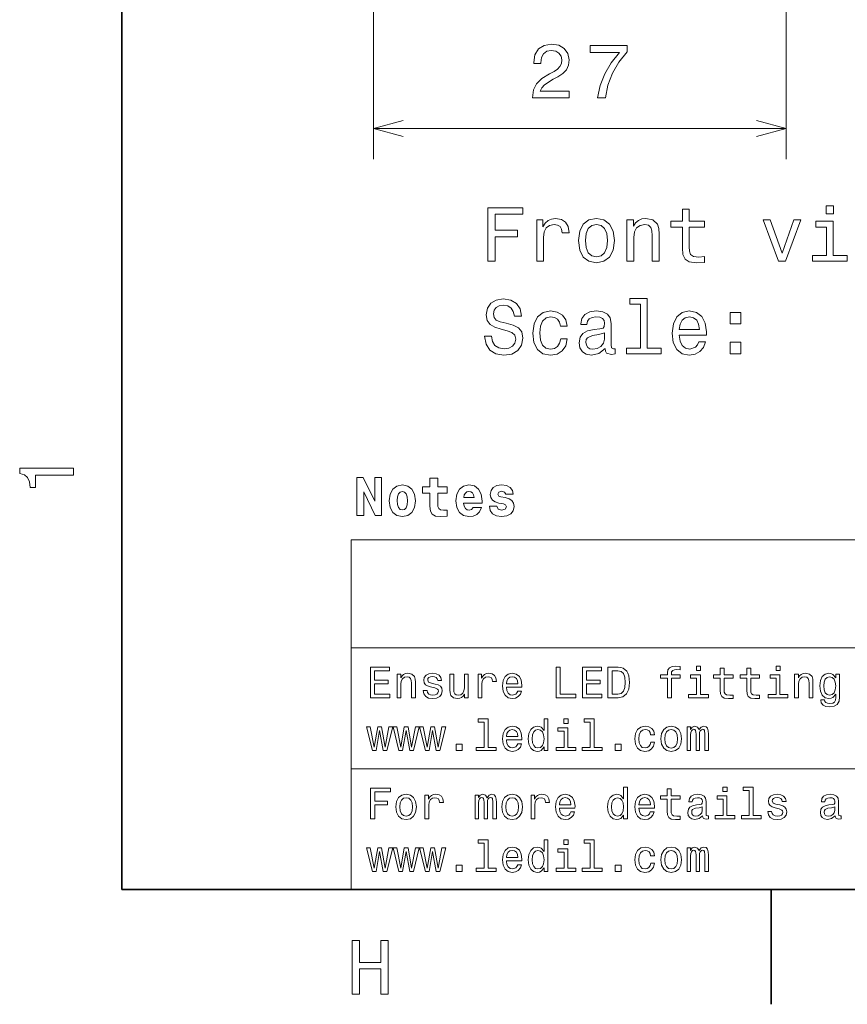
# Model space of a CAD drawing. Extents: x 0 to 420, y 0 to 297.
# Tile 1 of 30: x 3 to 57, y 2 to 67. Entities that reach past the tile are written whole.
import ezdxf

# ---------------------------------------------------------------- set-up
doc = ezdxf.new("R2010")
doc.units = 0

msp = doc.modelspace()

# ---------------------------------------------------------------- linework, layer by layer
at = {"color": 7, "lineweight": 35}
for p, q in [((10, 287), (10, 10)), ((10, 10), (410, 10)), ((52.5, 10), (52.5, 2.5))]:
    msp.add_line(p, q, dxfattribs=at)
at = {"color": 7, "lineweight": 13}
for p, q in [((26.469051, 97.92057), (26.469051, 57.778316)), ((53.469051, 82.056129), (53.469051, 57.778316)), ((26.469051, 59.778316), (53.469051, 59.778316)), ((25, 32.868156), (155.380432, 32.868156)), ((25, 32.868156), (25, 10)), ((25, 25.821327), (155.380432, 25.821327)), ((25, 17.910664), (155.380432, 17.910664)), ((25, 10), (155.380432, 10))]:
    msp.add_line(p, q, dxfattribs=at)
for points in [[(36.870491, 61.778316), (39.276112, 61.778316), (39.276112, 62.212032), (37.374817, 62.212032), (37.480724, 62.449066), (37.662277, 62.645752), (38.222076, 63.003822), (38.519627, 63.155117), (38.852482, 63.371975), (39.089512, 63.624138), (39.225677, 63.921688), (39.276112, 64.259583), (39.190376, 64.683212), (38.953346, 65.016068), (38.590233, 65.227882), (38.121212, 65.303528), (37.637062, 65.217796), (37.268906, 64.980766), (37.031876, 64.602524), (36.951183, 64.103241), (36.951183, 64.032639), (37.410118, 64.032639), (37.410118, 64.072983), (37.455505, 64.415924), (37.591675, 64.668091), (37.808533, 64.829468), (38.095997, 64.884949), (38.388504, 64.834511), (38.605362, 64.708435), (38.746574, 64.511749), (38.797005, 64.264626), (38.761703, 64.032639), (38.665882, 63.835953), (38.504498, 63.664482), (38.282597, 63.513187), (37.985046, 63.351803), (37.49081, 63.039124), (37.142826, 62.706272), (36.936054, 62.302811), (36.870491, 61.793446)], [(41.136055, 61.778316), (41.64542, 61.778316), (41.811848, 62.610451), (42.104355, 63.387108), (42.517899, 64.108292), (43.057526, 64.784081), (43.057526, 65.202667), (40.656948, 65.202667), (40.656948, 64.743736), (42.573376, 64.743736), (42.01862, 64.062897), (41.600033, 63.351803), (41.307526, 62.595318)], [(33.953201, 51.092033), (34.422222, 51.092033), (34.422222, 52.700825), (35.894844, 52.700825), (35.894844, 53.119411), (34.422222, 53.119411), (34.422222, 54.168404), (36.232738, 54.168404), (36.232738, 54.592033), (33.953201, 54.592033)], [(46.682308, 53.331226), (46.682308, 51.974598), (46.712566, 51.535839), (46.853779, 51.233242), (47.1362, 51.056732), (47.615303, 50.996212), (48.139801, 51.021427), (48.139801, 51.404713), (47.756516, 51.374454), (47.408531, 51.414799), (47.221931, 51.540882), (47.141243, 51.752697), (47.126114, 52.050247), (47.126114, 53.331226), (48.139801, 53.331226), (48.139801, 53.709469), (47.126114, 53.709469), (47.126114, 54.501255), (46.682308, 54.501255), (46.682308, 53.709469), (45.915737, 53.709469), (45.915737, 53.331226)], [(56.567036, 54.71307), (56.098015, 54.71307), (56.098015, 54.208748), (56.567036, 54.208748)], [(37.145565, 51.092033), (37.589367, 51.092033), (37.589367, 52.640305), (37.634758, 53.013504), (37.770924, 53.280792), (37.992828, 53.442177), (38.290379, 53.497654), (38.51228, 53.462349), (38.678707, 53.361485), (38.779572, 53.190018), (38.814873, 52.958027), (39.263721, 52.958027), (39.203201, 53.366528), (39.036774, 53.659035), (38.759399, 53.835548), (38.381157, 53.896069), (38.123951, 53.855721), (37.90205, 53.754856), (37.705364, 53.583389), (37.549023, 53.351398), (37.549023, 53.800247), (37.145565, 53.800247)], [(39.884037, 52.443619), (39.964729, 51.828346), (40.196716, 51.374454), (40.564873, 51.092033), (41.059109, 50.996212), (41.548302, 51.092033), (41.916458, 51.369411), (42.148445, 51.823303), (42.23418, 52.443619), (42.148445, 53.058891), (41.916458, 53.517826), (41.548302, 53.795204), (41.059109, 53.896069), (40.564873, 53.795204), (40.196716, 53.512783), (39.964729, 53.058891)], [(40.337929, 52.448662), (40.383316, 52.902554), (40.524529, 53.230362), (40.751472, 53.432091), (41.059109, 53.502697), (41.361702, 53.432091), (41.588646, 53.235405), (41.729858, 52.902554), (41.780289, 52.448662), (41.729858, 51.989727), (41.588646, 51.656876), (41.361702, 51.455147), (41.059109, 51.389584), (40.751472, 51.455147), (40.524529, 51.656876), (40.383316, 51.989727)], [(43.051186, 51.092033), (43.494987, 51.092033), (43.494987, 52.655434), (43.540379, 53.013504), (43.68663, 53.275749), (43.913574, 53.437134), (44.216171, 53.497654), (44.458244, 53.44722), (44.609543, 53.311054), (44.685188, 53.084106), (44.710407, 52.781513), (44.710407, 51.092033), (45.154209, 51.092033), (45.154209, 52.872292), (45.134037, 53.230362), (45.043259, 53.527912), (44.745708, 53.800247), (44.281731, 53.896069), (44.024529, 53.860764), (43.807671, 53.764946), (43.621071, 53.603561), (43.474815, 53.386703), (43.474815, 53.800247), (43.051186, 53.800247)], [(52.971214, 51.092033), (53.440231, 51.092033), (54.428707, 53.800247), (53.969772, 53.800247), (53.208244, 51.616528), (52.431587, 53.800247), (51.967613, 53.800247)], [(56.551907, 51.465233), (56.551907, 53.709469), (55.412136, 53.709469), (55.412136, 53.331226), (56.108101, 53.331226), (56.108101, 51.465233), (55.200321, 51.465233), (55.200321, 51.092033), (57.469772, 51.092033), (57.469772, 51.465233)], [(34.190231, 46.200104), (33.7313, 46.200104), (33.832165, 45.66552), (34.084324, 45.272148), (34.472652, 45.035118), (34.99715, 44.949383), (35.516602, 45.030075), (35.90493, 45.251976), (36.15205, 45.59996), (36.242828, 46.058891), (36.167179, 46.472439), (35.955364, 46.739727), (35.612423, 46.916241), (35.153488, 47.047367), (34.760117, 47.143188), (34.502914, 47.254139), (34.356659, 47.41552), (34.311272, 47.667683), (34.356659, 47.894627), (34.487782, 48.066097), (34.689514, 48.182091), (34.966888, 48.222439), (35.24931, 48.172005), (35.471214, 48.035839), (35.617466, 47.808891), (35.688072, 47.501255), (36.147007, 47.501255), (36.147007, 47.511341), (36.066315, 47.985405), (35.829281, 48.338432), (35.456081, 48.560333), (34.951759, 48.635983), (34.497871, 48.560333), (34.144844, 48.348518), (33.9179, 48.02071), (33.837208, 47.597076), (33.902767, 47.218834), (34.09441, 46.961632), (34.397007, 46.790161), (34.810551, 46.659039), (35.219051, 46.543041), (35.526688, 46.432091), (35.713287, 46.27071), (35.778851, 46.008461), (35.71833, 45.741169), (35.561989, 45.53944), (35.324959, 45.413361), (35.017323, 45.373013), (34.674381, 45.42849), (34.412136, 45.589874), (34.245708, 45.852119)], [(43.93375, 48.293041), (43.93375, 45.418404), (43.020924, 45.418404), (43.020924, 45.045204), (45.285332, 45.045204), (45.285332, 45.418404), (44.377552, 45.418404), (44.377552, 48.666241), (43.237785, 48.666241), (43.237785, 48.293041)], [(38.703922, 46.855724), (39.142681, 46.855724), (39.051903, 47.259182), (38.835045, 47.576904), (38.49715, 47.77359), (38.058388, 47.849239), (37.574238, 47.748375), (37.206085, 47.465954), (36.974094, 47.007019), (36.893402, 46.391747), (36.969051, 45.781517), (37.195995, 45.327625), (37.554066, 45.045204), (38.043259, 44.949383), (38.476974, 45.025032), (38.814873, 45.236847), (39.04686, 45.569698), (39.147728, 46.013504), (38.724094, 46.013504), (38.648445, 45.731083), (38.507236, 45.519268), (38.305508, 45.388145), (38.058388, 45.347797), (37.750751, 45.413361), (37.528851, 45.615089), (37.392681, 45.942898), (37.347294, 46.406876), (37.392681, 46.860767), (37.533894, 47.188576), (37.760838, 47.390305), (38.058388, 47.460911), (38.320637, 47.41552), (38.517323, 47.299526), (38.648445, 47.107883)], [(41.623951, 45.398232), (41.623951, 45.383099), (41.649166, 45.211632), (41.724815, 45.090591), (42.042538, 44.99477), (42.289658, 45.035118), (42.289658, 45.378056), (42.18375, 45.362926), (42.042538, 45.42849), (42.017323, 45.630219), (42.017323, 47.032234), (41.956802, 47.390305), (41.780289, 47.642467), (41.472656, 47.793762), (41.038937, 47.849239), (40.615303, 47.788719), (40.302624, 47.617249), (40.105938, 47.34996), (40.040379, 46.996933), (40.040379, 46.966675), (40.438793, 46.966675), (40.474094, 47.17849), (40.585045, 47.329788), (40.766602, 47.420563), (41.023808, 47.455868), (41.270924, 47.430653), (41.447437, 47.355003), (41.553345, 47.223877), (41.588646, 47.042324), (41.568474, 46.830505), (41.487785, 46.724598), (41.286057, 46.674168), (40.907814, 46.63382), (40.474094, 46.543041), (40.166458, 46.38166), (39.984901, 46.129498), (39.929428, 45.756298), (39.979858, 45.423447), (40.1362, 45.176327), (40.388359, 45.019989), (40.736343, 44.964512), (41.205364, 45.070419)], [(46.475536, 46.27071), (48.250751, 46.27071), (48.255795, 46.477482), (48.175102, 47.057453), (47.953201, 47.491169), (47.600174, 47.753418), (47.131157, 47.849239), (46.672222, 47.748375), (46.319195, 47.465954), (46.092251, 47.007019), (46.011559, 46.401833), (46.087208, 45.781517), (46.314152, 45.327625), (46.662136, 45.045204), (47.116028, 44.949383), (47.509399, 45.014946), (47.832165, 45.186413), (48.069195, 45.458748), (48.205364, 45.821861), (47.766602, 45.821861), (47.675823, 45.620132), (47.544701, 45.468834), (47.171501, 45.347797), (46.884037, 45.403275), (46.667179, 45.579788), (46.52597, 45.867249), (46.475536, 46.255577)], [(49.819199, 47.001976), (50.51516, 47.001976), (50.51516, 47.753418), (49.819199, 47.753418)], [(46.475536, 46.643906), (46.531013, 46.99189), (46.667179, 47.249096), (46.873951, 47.405434), (47.146286, 47.460911), (47.413574, 47.405434), (47.620346, 47.249096), (47.746429, 46.99189), (47.791817, 46.643906)], [(41.573517, 45.993332), (41.513, 45.731083), (41.351616, 45.529354), (41.109543, 45.398232), (40.811989, 45.35284), (40.62035, 45.378056), (40.48418, 45.458748), (40.398445, 45.59996), (40.37323, 45.796646), (40.393402, 45.97316), (40.474094, 46.099239), (40.79686, 46.240448), (41.205364, 46.300968), (41.573517, 46.422005)], [(49.819199, 45.045204), (50.51516, 45.045204), (50.51516, 45.796646), (49.819199, 45.796646)], [(6.833213, 37.109222), (6.833213, 37.568153), (3.307997, 37.568153), (3.307997, 37.225216), (3.615634, 37.134438), (3.822406, 36.952881), (3.943444, 36.675503), (3.98379, 36.292217), (4.341859, 36.292217), (4.341859, 37.109222)], [(25.37921, 36.964737), (25.37921, 34.464737), (25.829498, 34.464737), (25.829498, 36.024536), (26.58238, 34.464737), (26.996645, 34.464737), (26.996645, 36.964737), (26.546356, 36.964737), (26.546356, 35.397736), (25.793474, 36.964737)], [(31.286991, 36.334335), (30.670998, 36.334335), (30.670998, 36.899895), (30.163071, 36.899895), (30.163071, 36.334335), (29.680363, 36.334335), (29.680363, 35.930874), (30.163071, 35.930874), (30.163071, 35.069923), (30.195492, 34.760124), (30.310766, 34.551193), (30.530506, 34.435917), (30.876328, 34.396294), (31.286991, 34.414303), (31.286991, 34.824966), (31.049238, 34.810558), (30.854713, 34.839378), (30.739441, 34.925831), (30.685406, 35.066322), (30.670998, 35.253643), (30.670998, 35.930874), (31.286991, 35.930874)], [(27.500967, 35.430153), (27.558605, 34.987072), (27.727913, 34.662865), (27.998085, 34.464737), (28.358316, 34.396294), (28.714945, 34.464737), (28.985117, 34.662865), (29.154427, 34.987072), (29.215664, 35.430153), (29.154427, 35.869637), (28.985117, 36.197445), (28.711342, 36.395573), (28.354713, 36.467617), (27.998085, 36.395573), (27.727913, 36.197445), (27.558605, 35.869637)], [(32.987278, 34.983467), (32.879211, 34.860992), (32.724312, 34.817764), (32.587425, 34.846581), (32.479355, 34.933037), (32.400105, 35.077129), (32.364082, 35.275257), (33.570854, 35.275257), (33.574455, 35.404938), (33.516819, 35.862431), (33.347511, 36.197445), (33.077335, 36.399174), (32.7099, 36.467617), (32.360477, 36.395573), (32.090305, 36.193844), (31.917395, 35.866035), (31.859756, 35.433758), (31.917395, 34.994274), (32.090305, 34.666466), (32.353271, 34.464737), (32.699097, 34.396294), (32.987278, 34.432316), (33.217827, 34.536781), (33.394341, 34.7169), (33.527626, 34.983467)], [(34.972149, 35.232029), (35.11264, 35.163586), (35.163071, 35.033901), (35.08382, 34.875401), (34.853271, 34.814159), (34.633533, 34.886208), (34.547077, 35.087936), (34.057163, 35.087936), (34.107597, 34.792545), (34.262497, 34.572807), (34.511055, 34.443123), (34.84967, 34.396294), (35.199097, 34.443123), (35.454857, 34.572807), (35.613358, 34.781738), (35.667397, 35.062721), (35.627769, 35.278858), (35.519699, 35.444565), (35.335983, 35.563438), (35.076614, 35.635487), (34.795635, 35.682316), (34.66235, 35.743557), (34.611919, 35.873238), (34.673157, 35.999321), (34.842468, 36.053352), (35.040592, 35.995716), (35.119843, 35.855228), (35.613358, 35.855228), (35.613358, 35.862431), (35.559326, 36.107388), (35.408028, 36.298309), (35.166672, 36.420788), (34.84967, 36.464016), (34.532669, 36.420788), (34.30212, 36.294708), (34.158028, 36.100185), (34.111198, 35.848022), (34.147221, 35.639088), (34.255291, 35.473381), (34.4282, 35.354507), (34.665955, 35.286064)], [(28.358316, 36.038944), (28.502409, 35.999321), (28.610477, 35.884045), (28.67532, 35.693123), (28.700535, 35.433758), (28.67532, 35.170788), (28.610477, 34.979866), (28.502409, 34.864594), (28.358316, 34.828571), (28.210621, 34.864594), (28.102552, 34.983467), (28.037712, 35.177994), (28.016098, 35.448166), (28.037712, 35.700329), (28.106155, 35.884045), (28.214224, 35.999321)], [(33.044914, 35.646294), (32.374886, 35.646294), (32.403706, 35.812), (32.479355, 35.93808), (32.58382, 36.01733), (32.7099, 36.04615), (32.843185, 36.01733), (32.947655, 35.941681), (33.012497, 35.815601)], [(26.262247, 22.546112), (27.53026, 22.546112), (27.53026, 22.788187), (26.527378, 22.788187), (26.527378, 23.46542), (27.42075, 23.46542), (27.42075, 23.704613), (26.527378, 23.704613), (26.527378, 24.304037), (27.507204, 24.304037), (27.507204, 24.546112), (26.262247, 24.546112)], [(38.426514, 22.546112), (39.711815, 22.546112), (39.711815, 22.788187), (38.691643, 22.788187), (38.691643, 24.546112), (38.426514, 24.546112)], [(40.141209, 22.546112), (41.409222, 22.546112), (41.409222, 22.788187), (40.406338, 22.788187), (40.406338, 23.46542), (41.299713, 23.46542), (41.299713, 23.704613), (40.406338, 23.704613), (40.406338, 24.304037), (41.386166, 24.304037), (41.386166, 24.546112), (40.141209, 24.546112)], [(42.478386, 24.546112), (41.812679, 24.546112), (41.812679, 22.546112), (42.478386, 22.546112), (42.792503, 22.609512), (43.025936, 22.802597), (43.170029, 23.116716), (43.221901, 23.546112), (43.175789, 23.984152), (43.118156, 24.157063), (43.03746, 24.295391), (42.804031, 24.482712), (42.651295, 24.52882)], [(45.706051, 23.825651), (45.706051, 22.546112), (45.959656, 22.546112), (45.959656, 23.825651), (46.536022, 23.825651), (46.536022, 24.04179), (45.959656, 24.04179), (45.959656, 24.13689), (45.979828, 24.252163), (46.046108, 24.329973), (46.158501, 24.376083), (46.319885, 24.393373), (46.536022, 24.381847), (46.536022, 24.600866), (46.262245, 24.615276), (46.014408, 24.58934), (45.841499, 24.51153), (45.737751, 24.376083), (45.706051, 24.182999), (45.706051, 24.04179), (45.242073, 24.04179), (45.242073, 23.825651)], [(47.873199, 24.615276), (47.605186, 24.615276), (47.605186, 24.327091), (47.873199, 24.327091)], [(49.164265, 23.825651), (49.164265, 23.050434), (49.181557, 22.799715), (49.262245, 22.626804), (49.42363, 22.52594), (49.697407, 22.491358), (49.997116, 22.505766), (49.997116, 22.724787), (49.778099, 22.707495), (49.57925, 22.730551), (49.472622, 22.802597), (49.426514, 22.923634), (49.41787, 23.093662), (49.41787, 23.825651), (49.997116, 23.825651), (49.997116, 24.04179), (49.41787, 24.04179), (49.41787, 24.49424), (49.164265, 24.49424), (49.164265, 24.04179), (48.726227, 24.04179), (48.726227, 23.825651)], [(50.899136, 23.825651), (50.899136, 23.050434), (50.916428, 22.799715), (50.997116, 22.626804), (51.158501, 22.52594), (51.432278, 22.491358), (51.731987, 22.505766), (51.731987, 22.724787), (51.51297, 22.707495), (51.314121, 22.730551), (51.207493, 22.802597), (51.161385, 22.923634), (51.15274, 23.093662), (51.15274, 23.825651), (51.731987, 23.825651), (51.731987, 24.04179), (51.15274, 24.04179), (51.15274, 24.49424), (50.899136, 24.49424), (50.899136, 24.04179), (50.461098, 24.04179), (50.461098, 23.825651)], [(53.077812, 24.615276), (52.809799, 24.615276), (52.809799, 24.327091), (53.077812, 24.327091)], [(28.005764, 22.546112), (28.259365, 22.546112), (28.259365, 23.439484), (28.285303, 23.644094), (28.368876, 23.793951), (28.498558, 23.886169), (28.671471, 23.920752), (28.809799, 23.891933), (28.896254, 23.814123), (28.939482, 23.684441), (28.95389, 23.51153), (28.95389, 22.546112), (29.207493, 22.546112), (29.207493, 23.563404), (29.195965, 23.768015), (29.144093, 23.938044), (28.974064, 24.093662), (28.708935, 24.148418), (28.56196, 24.128244), (28.43804, 24.07349), (28.331411, 23.98127), (28.247839, 23.857351), (28.247839, 24.093662), (28.005764, 24.093662)], [(30.498558, 23.44813), (30.253601, 23.505766), (30.072046, 23.572048), (30.011528, 23.707495), (30.028818, 23.802597), (30.089336, 23.871761), (30.187321, 23.914988), (30.328529, 23.93228), (30.463978, 23.914988), (30.570606, 23.863115), (30.639771, 23.785305), (30.668587, 23.681559), (30.916428, 23.681559), (30.916428, 23.687323), (30.873199, 23.874641), (30.755043, 24.021616), (30.570606, 24.113834), (30.328529, 24.148418), (30.083572, 24.113834), (29.9049, 24.018734), (29.792507, 23.877523), (29.757925, 23.698851), (29.783861, 23.52594), (29.864553, 23.404902), (29.997118, 23.318447), (30.190201, 23.257927), (30.472622, 23.188763), (30.645533, 23.116716), (30.691643, 23.05908), (30.708935, 22.972626), (30.682997, 22.865997), (30.613832, 22.785305), (30.501442, 22.733433), (30.351585, 22.716141), (30.193085, 22.733433), (30.07781, 22.793951), (30, 22.891933), (29.9683, 23.02738), (29.723343, 23.02738), (29.763689, 22.796833), (29.881844, 22.629686), (30.069164, 22.528822), (30.328529, 22.491358), (30.599422, 22.528822), (30.798271, 22.629686), (30.919308, 22.791069), (30.962536, 23.001444), (30.930836, 23.183001), (30.841499, 23.306919), (30.694525, 23.387611)], [(32.668587, 24.093662), (32.414986, 24.093662), (32.414986, 23.200291), (32.386166, 22.992798), (32.302593, 22.842941), (32.172913, 22.750723), (32.00288, 22.721905), (31.867435, 22.744959), (31.780979, 22.814123), (31.731989, 22.93228), (31.720461, 23.099426), (31.720461, 24.093662), (31.466858, 24.093662), (31.466858, 23.076372), (31.475504, 22.871761), (31.530258, 22.701731), (31.697407, 22.546112), (31.965418, 22.491358), (32.109509, 22.51153), (32.233429, 22.563402), (32.340057, 22.65274), (32.426514, 22.782423), (32.426514, 22.546112), (32.668587, 22.546112)], [(33.305473, 22.546112), (33.559078, 22.546112), (33.559078, 23.430838), (33.585014, 23.644094), (33.662823, 23.796833), (33.789627, 23.889051), (33.959656, 23.920752), (34.086456, 23.900579), (34.181557, 23.842941), (34.239193, 23.744959), (34.259365, 23.612394), (34.51585, 23.612394), (34.48127, 23.845823), (34.386169, 24.01297), (34.227665, 24.113834), (34.011528, 24.148418), (33.864555, 24.125362), (33.737751, 24.067726), (33.625359, 23.969744), (33.536022, 23.837179), (33.536022, 24.093662), (33.305473, 24.093662)], [(35.167145, 23.246401), (36.181557, 23.246401), (36.184437, 23.364555), (36.138329, 23.695969), (36.011528, 23.943806), (35.809799, 24.093662), (35.541786, 24.148418), (35.279541, 24.09078), (35.077812, 23.929398), (34.948128, 23.667149), (34.902016, 23.321327), (34.945244, 22.966862), (35.074928, 22.707495), (35.273773, 22.546112), (35.533142, 22.491358), (35.757927, 22.528822), (35.942364, 22.626804), (36.077812, 22.782423), (36.155621, 22.989916), (35.9049, 22.989916), (35.853027, 22.874641), (35.778099, 22.788187), (35.564842, 22.719023), (35.400578, 22.750723), (35.276657, 22.851587), (35.195965, 23.015852), (35.167145, 23.237755)], [(35.167145, 23.459656), (35.198849, 23.658504), (35.276657, 23.805477), (35.394814, 23.894815), (35.55043, 23.926516), (35.703171, 23.894815), (35.821327, 23.805477), (35.893372, 23.658504), (35.919308, 23.459656)], [(42.458214, 24.306919), (42.677231, 24.263691), (42.827087, 24.131126), (42.916428, 23.894815), (42.945244, 23.546112), (42.913544, 23.208937), (42.824203, 22.972626), (42.671471, 22.831415), (42.458214, 22.785305), (42.080688, 22.785305), (42.080688, 24.306919)], [(47.864555, 22.759369), (47.864555, 24.04179), (47.213257, 24.04179), (47.213257, 23.825651), (47.61095, 23.825651), (47.61095, 22.759369), (47.092216, 22.759369), (47.092216, 22.546112), (48.389046, 22.546112), (48.389046, 22.759369)], [(53.069168, 22.759369), (53.069168, 24.04179), (52.41787, 24.04179), (52.41787, 23.825651), (52.815563, 23.825651), (52.815563, 22.759369), (52.296829, 22.759369), (52.296829, 22.546112), (53.593658, 22.546112), (53.593658, 22.759369)], [(54.02882, 22.546112), (54.282425, 22.546112), (54.282425, 23.439484), (54.308357, 23.644094), (54.391933, 23.793951), (54.521614, 23.886169), (54.694527, 23.920752), (54.832855, 23.891933), (54.919312, 23.814123), (54.96254, 23.684441), (54.976948, 23.51153), (54.976948, 22.546112), (55.230549, 22.546112), (55.230549, 23.563404), (55.219025, 23.768015), (55.167149, 23.938044), (54.99712, 24.093662), (54.731991, 24.148418), (54.585014, 24.128244), (54.461098, 24.07349), (54.354469, 23.98127), (54.270897, 23.857351), (54.270897, 24.093662), (54.02882, 24.093662)], [(56.9683, 22.615276), (56.9683, 24.093662), (56.726227, 24.093662), (56.726227, 23.842941), (56.527382, 24.070608), (56.406342, 24.128244), (56.270897, 24.148418), (56.02594, 24.09078), (55.835739, 23.929398), (55.711819, 23.670031), (55.668591, 23.321327), (55.711819, 22.969744), (55.835739, 22.710377), (56.02594, 22.546112), (56.270897, 22.491358), (56.409225, 22.51153), (56.524498, 22.563402), (56.726227, 22.782423), (56.726227, 22.563402), (56.703171, 22.390493), (56.639771, 22.266573), (56.518734, 22.194527), (56.337177, 22.168591), (56.178677, 22.185881), (56.066284, 22.229109), (56, 22.304037), (55.979828, 22.404902), (55.734871, 22.404902), (55.734871, 22.393373), (55.772339, 22.208937), (55.887611, 22.070608), (56.072048, 21.98127), (56.322769, 21.94957), (56.622482, 21.992798), (56.821327, 22.113836), (56.93372, 22.324209)], [(55.93084, 23.321327), (55.956776, 23.577812), (56.034584, 23.768015), (56.155624, 23.880405), (56.317005, 23.920752), (56.487034, 23.880405), (56.613834, 23.768015), (56.691643, 23.577812), (56.720463, 23.321327), (56.691643, 23.05908), (56.613834, 22.871761), (56.487034, 22.756487), (56.317005, 22.719023), (56.155624, 22.756487), (56.034584, 22.871761), (55.956776, 23.061962)], [(26.636889, 19.09078), (26.867435, 20.404902), (27.097982, 19.09078), (27.340057, 19.09078), (27.720461, 20.63833), (27.475504, 20.63833), (27.219021, 19.324209), (26.991354, 20.63833), (26.740635, 20.63833), (26.512968, 19.324209), (26.256485, 20.63833), (26.01441, 20.63833), (26.394814, 19.09078)], [(28.371758, 19.09078), (28.602306, 20.404902), (28.832853, 19.09078), (29.074928, 19.09078), (29.455332, 20.63833), (29.210375, 20.63833), (28.95389, 19.324209), (28.726225, 20.63833), (28.475504, 20.63833), (28.247839, 19.324209), (27.991354, 20.63833), (27.749279, 20.63833), (28.129683, 19.09078)], [(30.106628, 19.09078), (30.337175, 20.404902), (30.567722, 19.09078), (30.809799, 19.09078), (31.190201, 20.63833), (30.945244, 20.63833), (30.688761, 19.324209), (30.461094, 20.63833), (30.210375, 20.63833), (29.982708, 19.324209), (29.726225, 20.63833), (29.48415, 20.63833), (29.864553, 19.09078)], [(33.714699, 20.946688), (33.714699, 19.304037), (33.193085, 19.304037), (33.193085, 19.09078), (34.48703, 19.09078), (34.48703, 19.304037), (33.9683, 19.304037), (33.9683, 21.159945), (33.317001, 21.159945), (33.317001, 20.946688)], [(35.167145, 19.791069), (36.181557, 19.791069), (36.184437, 19.909224), (36.138329, 20.240637), (36.011528, 20.488474), (35.809799, 20.63833), (35.541786, 20.693085), (35.279541, 20.635448), (35.077812, 20.474066), (34.948128, 20.211819), (34.902016, 19.865997), (34.945244, 19.51153), (35.074928, 19.252163), (35.273773, 19.09078), (35.533142, 19.036026), (35.757927, 19.07349), (35.942364, 19.171473), (36.077812, 19.327091), (36.155621, 19.534584), (35.9049, 19.534584), (35.853027, 19.41931), (35.778099, 19.332855), (35.564842, 19.263691), (35.400578, 19.295391), (35.276657, 19.396255), (35.195965, 19.56052), (35.167145, 19.782423)], [(37.631123, 19.329973), (37.631123, 19.09078), (37.884727, 19.09078), (37.884727, 21.159945), (37.634007, 21.159945), (37.634007, 20.40202), (37.440922, 20.62104), (37.322765, 20.672913), (37.187321, 20.693085), (36.942364, 20.635448), (36.752159, 20.474066), (36.628242, 20.214699), (36.585014, 19.865997), (36.628242, 19.517294), (36.752159, 19.255045), (36.942364, 19.09078), (37.187321, 19.036026), (37.322765, 19.056198), (37.443802, 19.10807)], [(39.198845, 21.159945), (38.930836, 21.159945), (38.930836, 20.871759), (39.198845, 20.871759)], [(40.654179, 20.946688), (40.654179, 19.304037), (40.132565, 19.304037), (40.132565, 19.09078), (41.426514, 19.09078), (41.426514, 19.304037), (40.90778, 19.304037), (40.90778, 21.159945), (40.256485, 21.159945), (40.256485, 20.946688)], [(44.605186, 20.125362), (44.855904, 20.125362), (44.804031, 20.355909), (44.680115, 20.537466), (44.48703, 20.649858), (44.236309, 20.693085), (43.959652, 20.635448), (43.749275, 20.474066), (43.616714, 20.211819), (43.570602, 19.860233), (43.613831, 19.51153), (43.743515, 19.252163), (43.948128, 19.09078), (44.227665, 19.036026), (44.475502, 19.079252), (44.668587, 19.200291), (44.801151, 19.390491), (44.858788, 19.644094), (44.616714, 19.644094), (44.573486, 19.482712), (44.492794, 19.361673), (44.377518, 19.286745), (44.236309, 19.263691), (44.060516, 19.301155), (43.933716, 19.41643), (43.855904, 19.603748), (43.829971, 19.868877), (43.855904, 20.128244), (43.9366, 20.315563), (44.06628, 20.430838), (44.236309, 20.471184), (44.386166, 20.445248), (44.498558, 20.378965), (44.573486, 20.269455)], [(45.279537, 19.863115), (45.325645, 19.51153), (45.458214, 19.252163), (45.668587, 19.09078), (45.951008, 19.036026), (46.230545, 19.09078), (46.440922, 19.249281), (46.573486, 19.508648), (46.622475, 19.863115), (46.573486, 20.214699), (46.440922, 20.476948), (46.230545, 20.635448), (45.951008, 20.693085), (45.668587, 20.635448), (45.458214, 20.474066), (45.325645, 20.214699)], [(46.988472, 19.09078), (47.221901, 19.09078), (47.221901, 20.125362), (47.236313, 20.280981), (47.279541, 20.393373), (47.345821, 20.459656), (47.432274, 20.485592), (47.501442, 20.462538), (47.54755, 20.404902), (47.570602, 20.306919), (47.57925, 20.177235), (47.57925, 19.09078), (47.798271, 19.09078), (47.798271, 20.125362), (47.812679, 20.278101), (47.855907, 20.390491), (47.925072, 20.459656), (48.011528, 20.485592), (48.080688, 20.462538), (48.126801, 20.404902), (48.155617, 20.177235), (48.155617, 19.09078), (48.389046, 19.09078), (48.389046, 20.159945), (48.374641, 20.381847), (48.328529, 20.551876), (48.236313, 20.655622), (48.086456, 20.693085), (47.91066, 20.635448), (47.775215, 20.468302), (47.668587, 20.632566), (47.489914, 20.693085), (47.325645, 20.635448), (47.213257, 20.474066), (47.213257, 20.63833), (46.988472, 20.63833)], [(35.167145, 20.004326), (35.198849, 20.203173), (35.276657, 20.350145), (35.394814, 20.439484), (35.55043, 20.471184), (35.703171, 20.439484), (35.821327, 20.350145), (35.893372, 20.203173), (35.919308, 20.004326)], [(37.230545, 20.46542), (37.397694, 20.425074), (37.524494, 20.312683), (37.599422, 20.125362), (37.628242, 19.865997), (37.599422, 19.603748), (37.524494, 19.41643), (37.397694, 19.301155), (37.230545, 19.263691), (37.072044, 19.301155), (36.951008, 19.41643), (36.870316, 19.60663), (36.844379, 19.865997), (36.870316, 20.12248), (36.951008, 20.309801), (37.072044, 20.425074)], [(39.190201, 19.304037), (39.190201, 20.586458), (38.538902, 20.586458), (38.538902, 20.370319), (38.9366, 20.370319), (38.9366, 19.304037), (38.417866, 19.304037), (38.417866, 19.09078), (39.714699, 19.09078), (39.714699, 19.304037)], [(45.538902, 19.865997), (45.564842, 20.125362), (45.645531, 20.312683), (45.775215, 20.427956), (45.951008, 20.468302), (46.123917, 20.427956), (46.253601, 20.315563), (46.334293, 20.125362), (46.363113, 19.865997), (46.334293, 19.603748), (46.253601, 19.413548), (46.123917, 19.298273), (45.951008, 19.260809), (45.775215, 19.298273), (45.645531, 19.413548), (45.564842, 19.603748)], [(31.873199, 19.09078), (32.270893, 19.09078), (32.270893, 19.520176), (31.873199, 19.520176)], [(42.282417, 19.09078), (42.680115, 19.09078), (42.680115, 19.520176), (42.282417, 19.520176)], [(26.276657, 14.635448), (26.544668, 14.635448), (26.544668, 15.554756), (27.386168, 15.554756), (27.386168, 15.793949), (26.544668, 15.793949), (26.544668, 16.393372), (27.57925, 16.393372), (27.57925, 16.635448), (26.276657, 16.635448)], [(27.930836, 15.407782), (27.976946, 15.056197), (28.10951, 14.796831), (28.319885, 14.635448), (28.602306, 14.580692), (28.881844, 14.635448), (29.092218, 14.793949), (29.224785, 15.053315), (29.273775, 15.407782), (29.224785, 15.759367), (29.092218, 16.021614), (28.881844, 16.180117), (28.602306, 16.237753), (28.319885, 16.180117), (28.10951, 16.018732), (27.976946, 15.759367)], [(29.835735, 14.635448), (30.089336, 14.635448), (30.089336, 15.520174), (30.115274, 15.73343), (30.193085, 15.886168), (30.319885, 15.978387), (30.489914, 16.010088), (30.616714, 15.989914), (30.711815, 15.932278), (30.769453, 15.834294), (30.789625, 15.70173), (31.046108, 15.70173), (31.011528, 15.93516), (30.916428, 16.102306), (30.757925, 16.203171), (30.541786, 16.237753), (30.394814, 16.214699), (30.268011, 16.157061), (30.155621, 16.059078), (30.066282, 15.926514), (30.066282, 16.182999), (29.835735, 16.182999)], [(33.109509, 14.635448), (33.342941, 14.635448), (33.342941, 15.67003), (33.357349, 15.825649), (33.400578, 15.938041), (33.466858, 16.004324), (33.553314, 16.03026), (33.622478, 16.007206), (33.668587, 15.949569), (33.691643, 15.851585), (33.700287, 15.721903), (33.700287, 14.635448), (33.919308, 14.635448), (33.919308, 15.67003), (33.933716, 15.822767), (33.976944, 15.93516), (34.046108, 16.004324), (34.132565, 16.03026), (34.201729, 16.007206), (34.247841, 15.949569), (34.276657, 15.721903), (34.276657, 14.635448), (34.510086, 14.635448), (34.510086, 15.704612), (34.495678, 15.926514), (34.44957, 16.096542), (34.357349, 16.200289), (34.207493, 16.237753), (34.0317, 16.180117), (33.896255, 16.01297), (33.789627, 16.177235), (33.61095, 16.237753), (33.446686, 16.180117), (33.334293, 16.018732), (33.334293, 16.182999), (33.109509, 16.182999)], [(34.870316, 15.407782), (34.916428, 15.056197), (35.048992, 14.796831), (35.259365, 14.635448), (35.541786, 14.580692), (35.821327, 14.635448), (36.0317, 14.793949), (36.164265, 15.053315), (36.213257, 15.407782), (36.164265, 15.759367), (36.0317, 16.021614), (35.821327, 16.180117), (35.541786, 16.237753), (35.259365, 16.180117), (35.048992, 16.018732), (34.916428, 15.759367)], [(36.775215, 14.635448), (37.028816, 14.635448), (37.028816, 15.520174), (37.054756, 15.73343), (37.132565, 15.886168), (37.259365, 15.978387), (37.429394, 16.010088), (37.556198, 15.989914), (37.651299, 15.932278), (37.708935, 15.834294), (37.729107, 15.70173), (37.985588, 15.70173), (37.951008, 15.93516), (37.855907, 16.102306), (37.697407, 16.203171), (37.48127, 16.237753), (37.334293, 16.214699), (37.207493, 16.157061), (37.0951, 16.059078), (37.005764, 15.926514), (37.005764, 16.182999), (36.775215, 16.182999)], [(38.636887, 15.335735), (39.651299, 15.335735), (39.654179, 15.453892), (39.60807, 15.785303), (39.481266, 16.033142), (39.279537, 16.182999), (39.011528, 16.237753), (38.749279, 16.180117), (38.54755, 16.018732), (38.417866, 15.756485), (38.371758, 15.410664), (38.414986, 15.056197), (38.54467, 14.796831), (38.743515, 14.635448), (39.00288, 14.580692), (39.227665, 14.618156), (39.412102, 14.716139), (39.54755, 14.871758), (39.625359, 15.079251), (39.374641, 15.079251), (39.322765, 14.963978), (39.247837, 14.877522), (39.03458, 14.808358), (38.870316, 14.840058), (38.746399, 14.940923), (38.665707, 15.105188), (38.636887, 15.32709)], [(42.835732, 14.87464), (42.835732, 14.635448), (43.089336, 14.635448), (43.089336, 16.704613), (42.838615, 16.704613), (42.838615, 15.946687), (42.645531, 16.165707), (42.527374, 16.217581), (42.39193, 16.237753), (42.146973, 16.180117), (41.956772, 16.018732), (41.832851, 15.759367), (41.789623, 15.410664), (41.832851, 15.06196), (41.956772, 14.799712), (42.146973, 14.635448), (42.39193, 14.580692), (42.527374, 14.600865), (42.648415, 14.652739)], [(43.841499, 15.335735), (44.855904, 15.335735), (44.858788, 15.453892), (44.812679, 15.785303), (44.685875, 16.033142), (44.484146, 16.182999), (44.216137, 16.237753), (43.953888, 16.180117), (43.752159, 16.018732), (43.622475, 15.756485), (43.576366, 15.410664), (43.619595, 15.056197), (43.749275, 14.796831), (43.948128, 14.635448), (44.207489, 14.580692), (44.432274, 14.618156), (44.616714, 14.716139), (44.752159, 14.871758), (44.829971, 15.079251), (44.579247, 15.079251), (44.527374, 14.963978), (44.452446, 14.877522), (44.239189, 14.808358), (44.074928, 14.840058), (43.951008, 14.940923), (43.870316, 15.105188), (43.841499, 15.32709)], [(45.694523, 15.914987), (45.694523, 15.139771), (45.711815, 14.88905), (45.792503, 14.716139), (45.953888, 14.615274), (46.227665, 14.580692), (46.527374, 14.595101), (46.527374, 14.814122), (46.308357, 14.796831), (46.109509, 14.819885), (46.00288, 14.891932), (45.956772, 15.012969), (45.948128, 15.182998), (45.948128, 15.914987), (46.527374, 15.914987), (46.527374, 16.131124), (45.948128, 16.131124), (45.948128, 16.583574), (45.694523, 16.583574), (45.694523, 16.131124), (45.256485, 16.131124), (45.256485, 15.914987)], [(48.008644, 14.837176), (48.008644, 14.828531), (48.023056, 14.730548), (48.066284, 14.661384), (48.247837, 14.606629), (48.389046, 14.629683), (48.389046, 14.825649), (48.328529, 14.817003), (48.247837, 14.854467), (48.233429, 14.969742), (48.233429, 15.770894), (48.198845, 15.975505), (48.097984, 16.119596), (47.922188, 16.206053), (47.674351, 16.237753), (47.432274, 16.203171), (47.253601, 16.105188), (47.141212, 15.952451), (47.103745, 15.750721), (47.103745, 15.73343), (47.331413, 15.73343), (47.351585, 15.854467), (47.414986, 15.940923), (47.51873, 15.992796), (47.665703, 16.01297), (47.806915, 15.99856), (47.90778, 15.955332), (47.9683, 15.880404), (47.988472, 15.776658), (47.976944, 15.655621), (47.930836, 15.595101), (47.815559, 15.566283), (47.599422, 15.543228), (47.351585, 15.491355), (47.175793, 15.399137), (47.072044, 15.255044), (47.040344, 15.041787), (47.069164, 14.851585), (47.158501, 14.710376), (47.302593, 14.621038), (47.501442, 14.589338), (47.769451, 14.649857)], [(49.599426, 14.848704), (49.599426, 16.131124), (48.948128, 16.131124), (48.948128, 15.914987), (49.345821, 15.914987), (49.345821, 14.848704), (48.827087, 14.848704), (48.827087, 14.635448), (50.123917, 14.635448), (50.123917, 14.848704)], [(49.60807, 16.704613), (49.340057, 16.704613), (49.340057, 16.416428), (49.60807, 16.416428)], [(51.0634, 16.491356), (51.0634, 14.848704), (50.541786, 14.848704), (50.541786, 14.635448), (51.835735, 14.635448), (51.835735, 14.848704), (51.317001, 14.848704), (51.317001, 16.704613), (50.665707, 16.704613), (50.665707, 16.491356)], [(53.051872, 15.537465), (52.806915, 15.595101), (52.625362, 15.661385), (52.564842, 15.796831), (52.582134, 15.891932), (52.642654, 15.961096), (52.740635, 16.004324), (52.881844, 16.021614), (53.017292, 16.004324), (53.12392, 15.952451), (53.193085, 15.87464), (53.221901, 15.770894), (53.469742, 15.770894), (53.469742, 15.776658), (53.426514, 15.963978), (53.308357, 16.110952), (53.12392, 16.203171), (52.881844, 16.237753), (52.636887, 16.203171), (52.458214, 16.10807), (52.345825, 15.96686), (52.311241, 15.788185), (52.337177, 15.615274), (52.41787, 15.494237), (52.550434, 15.407782), (52.743515, 15.347263), (53.02594, 15.278099), (53.198849, 15.206053), (53.244957, 15.148416), (53.262249, 15.06196), (53.236313, 14.955332), (53.167149, 14.87464), (53.054756, 14.822767), (52.9049, 14.805476), (52.746399, 14.822767), (52.631126, 14.883286), (52.553314, 14.981269), (52.521614, 15.116715), (52.276657, 15.116715), (52.317001, 14.886168), (52.435158, 14.719021), (52.622482, 14.618156), (52.881844, 14.580692), (53.15274, 14.618156), (53.351585, 14.719021), (53.472626, 14.880404), (53.515854, 15.090779), (53.484154, 15.272335), (53.394814, 15.396255), (53.247841, 15.476946)], [(56.682999, 14.837176), (56.682999, 14.828531), (56.697411, 14.730548), (56.740639, 14.661384), (56.922192, 14.606629), (57.0634, 14.629683), (57.0634, 14.825649), (57.002884, 14.817003), (56.922192, 14.854467), (56.907784, 14.969742), (56.907784, 15.770894), (56.873199, 15.975505), (56.772339, 16.119596), (56.596542, 16.206053), (56.348705, 16.237753), (56.106628, 16.203171), (55.927956, 16.105188), (55.815567, 15.952451), (55.778099, 15.750721), (55.778099, 15.73343), (56.005768, 15.73343), (56.02594, 15.854467), (56.08934, 15.940923), (56.193085, 15.992796), (56.340057, 16.01297), (56.48127, 15.99856), (56.582134, 15.955332), (56.642654, 15.880404), (56.662827, 15.776658), (56.651299, 15.655621), (56.60519, 15.595101), (56.489914, 15.566283), (56.273777, 15.543228), (56.02594, 15.491355), (55.850147, 15.399137), (55.746399, 15.255044), (55.714699, 15.041787), (55.743519, 14.851585), (55.832855, 14.710376), (55.976948, 14.621038), (56.175797, 14.589338), (56.443806, 14.649857)], [(28.190201, 15.410664), (28.216139, 15.67003), (28.296829, 15.857349), (28.426514, 15.972623), (28.602306, 16.01297), (28.775215, 15.972623), (28.9049, 15.860231), (28.98559, 15.67003), (29.014408, 15.410664), (28.98559, 15.148416), (28.9049, 14.958214), (28.775215, 14.84294), (28.602306, 14.805476), (28.426514, 14.84294), (28.296829, 14.958214), (28.216139, 15.148416)], [(35.129684, 15.410664), (35.155621, 15.67003), (35.236313, 15.857349), (35.365993, 15.972623), (35.541786, 16.01297), (35.714699, 15.972623), (35.844379, 15.860231), (35.925072, 15.67003), (35.953892, 15.410664), (35.925072, 15.148416), (35.844379, 14.958214), (35.714699, 14.84294), (35.541786, 14.805476), (35.365993, 14.84294), (35.236313, 14.958214), (35.155621, 15.148416)], [(38.636887, 15.548992), (38.668587, 15.747839), (38.746399, 15.894814), (38.864552, 15.984151), (39.020172, 16.01585), (39.172909, 15.984151), (39.291065, 15.894814), (39.363113, 15.747839), (39.38905, 15.548992)], [(42.435158, 16.010088), (42.602303, 15.969742), (42.729103, 15.857349), (42.804031, 15.67003), (42.832851, 15.410664), (42.804031, 15.148416), (42.729103, 14.961096), (42.602303, 14.845822), (42.435158, 14.808358), (42.276657, 14.845822), (42.155617, 14.961096), (42.074928, 15.151298), (42.048988, 15.410664), (42.074928, 15.667148), (42.155617, 15.854467), (42.276657, 15.969742)], [(43.841499, 15.548992), (43.873199, 15.747839), (43.951008, 15.894814), (44.06916, 15.984151), (44.224785, 16.01585), (44.377518, 15.984151), (44.495674, 15.894814), (44.567722, 15.747839), (44.593658, 15.548992)], [(47.979828, 15.177235), (47.945244, 15.027378), (47.853027, 14.912105), (47.714699, 14.837176), (47.54467, 14.81124), (47.435158, 14.825649), (47.357346, 14.871758), (47.308357, 14.952451), (47.293945, 15.064842), (47.305473, 15.165707), (47.351585, 15.237753), (47.536022, 15.318444), (47.769451, 15.353026), (47.979828, 15.422191)], [(56.654182, 15.177235), (56.619598, 15.027378), (56.527382, 14.912105), (56.389053, 14.837176), (56.219025, 14.81124), (56.109512, 14.825649), (56.0317, 14.871758), (55.982712, 14.952451), (55.9683, 15.064842), (55.979828, 15.165707), (56.02594, 15.237753), (56.210377, 15.318444), (56.443806, 15.353026), (56.654182, 15.422191)], [(33.714699, 13.036024), (33.714699, 11.393373), (33.193085, 11.393373), (33.193085, 11.180117), (34.48703, 11.180117), (34.48703, 11.393373), (33.9683, 11.393373), (33.9683, 13.249281), (33.317001, 13.249281), (33.317001, 13.036024)], [(37.631123, 11.41931), (37.631123, 11.180117), (37.884727, 11.180117), (37.884727, 13.249281), (37.634007, 13.249281), (37.634007, 12.491356), (37.440922, 12.710376), (37.322765, 12.762249), (37.187321, 12.782422), (36.942364, 12.724785), (36.752159, 12.563402), (36.628242, 12.304036), (36.585014, 11.955333), (36.628242, 11.606629), (36.752159, 11.344381), (36.942364, 11.180117), (37.187321, 11.125361), (37.322765, 11.145535), (37.443802, 11.197408)], [(39.198845, 13.249281), (38.930836, 13.249281), (38.930836, 12.961097), (39.198845, 12.961097)], [(40.654179, 13.036024), (40.654179, 11.393373), (40.132565, 11.393373), (40.132565, 11.180117), (41.426514, 11.180117), (41.426514, 11.393373), (40.90778, 11.393373), (40.90778, 13.249281), (40.256485, 13.249281), (40.256485, 13.036024)], [(26.636889, 11.180117), (26.867435, 12.494238), (27.097982, 11.180117), (27.340057, 11.180117), (27.720461, 12.727667), (27.475504, 12.727667), (27.219021, 11.413546), (26.991354, 12.727667), (26.740635, 12.727667), (26.512968, 11.413546), (26.256485, 12.727667), (26.01441, 12.727667), (26.394814, 11.180117)], [(28.371758, 11.180117), (28.602306, 12.494238), (28.832853, 11.180117), (29.074928, 11.180117), (29.455332, 12.727667), (29.210375, 12.727667), (28.95389, 11.413546), (28.726225, 12.727667), (28.475504, 12.727667), (28.247839, 11.413546), (27.991354, 12.727667), (27.749279, 12.727667), (28.129683, 11.180117)], [(30.106628, 11.180117), (30.337175, 12.494238), (30.567722, 11.180117), (30.809799, 11.180117), (31.190201, 12.727667), (30.945244, 12.727667), (30.688761, 11.413546), (30.461094, 12.727667), (30.210375, 12.727667), (29.982708, 11.413546), (29.726225, 12.727667), (29.48415, 12.727667), (29.864553, 11.180117)], [(35.167145, 11.880404), (36.181557, 11.880404), (36.184437, 11.99856), (36.138329, 12.329972), (36.011528, 12.577811), (35.809799, 12.727667), (35.541786, 12.782422), (35.279541, 12.724785), (35.077812, 12.563402), (34.948128, 12.301154), (34.902016, 11.955333), (34.945244, 11.600866), (35.074928, 11.3415), (35.273773, 11.180117), (35.533142, 11.125361), (35.757927, 11.162826), (35.942364, 11.260808), (36.077812, 11.416428), (36.155621, 11.62392), (35.9049, 11.62392), (35.853027, 11.508647), (35.778099, 11.422192), (35.564842, 11.353027), (35.400578, 11.384727), (35.276657, 11.485592), (35.195965, 11.649858), (35.167145, 11.871759)], [(35.167145, 12.093661), (35.198849, 12.292509), (35.276657, 12.439483), (35.394814, 12.52882), (35.55043, 12.56052), (35.703171, 12.52882), (35.821327, 12.439483), (35.893372, 12.292509), (35.919308, 12.093661)], [(37.230545, 12.554756), (37.397694, 12.514411), (37.524494, 12.402019), (37.599422, 12.214699), (37.628242, 11.955333), (37.599422, 11.693085), (37.524494, 11.505765), (37.397694, 11.390491), (37.230545, 11.353027), (37.072044, 11.390491), (36.951008, 11.505765), (36.870316, 11.695967), (36.844379, 11.955333), (36.870316, 12.211817), (36.951008, 12.399137), (37.072044, 12.514411)], [(39.190201, 11.393373), (39.190201, 12.675794), (38.538902, 12.675794), (38.538902, 12.459656), (38.9366, 12.459656), (38.9366, 11.393373), (38.417866, 11.393373), (38.417866, 11.180117), (39.714699, 11.180117), (39.714699, 11.393373)], [(44.605186, 12.214699), (44.855904, 12.214699), (44.804031, 12.445247), (44.680115, 12.626802), (44.48703, 12.739195), (44.236309, 12.782422), (43.959652, 12.724785), (43.749275, 12.563402), (43.616714, 12.301154), (43.570602, 11.949569), (43.613831, 11.600866), (43.743515, 11.3415), (43.948128, 11.180117), (44.227665, 11.125361), (44.475502, 11.16859), (44.668587, 11.289627), (44.801151, 11.479829), (44.858788, 11.733431), (44.616714, 11.733431), (44.573486, 11.572047), (44.492794, 11.45101), (44.377518, 11.376082), (44.236309, 11.353027), (44.060516, 11.390491), (43.933716, 11.505765), (43.855904, 11.693085), (43.829971, 11.958215), (43.855904, 12.217581), (43.9366, 12.404901), (44.06628, 12.520174), (44.236309, 12.56052), (44.386166, 12.534583), (44.498558, 12.468301), (44.573486, 12.358791)], [(45.279537, 11.952451), (45.325645, 11.600866), (45.458214, 11.3415), (45.668587, 11.180117), (45.951008, 11.125361), (46.230545, 11.180117), (46.440922, 11.338618), (46.573486, 11.597984), (46.622475, 11.952451), (46.573486, 12.304036), (46.440922, 12.566284), (46.230545, 12.724785), (45.951008, 12.782422), (45.668587, 12.724785), (45.458214, 12.563402), (45.325645, 12.304036)], [(45.538902, 11.955333), (45.564842, 12.214699), (45.645531, 12.402019), (45.775215, 12.517292), (45.951008, 12.557638), (46.123917, 12.517292), (46.253601, 12.404901), (46.334293, 12.214699), (46.363113, 11.955333), (46.334293, 11.693085), (46.253601, 11.502883), (46.123917, 11.387609), (45.951008, 11.350145), (45.775215, 11.387609), (45.645531, 11.502883), (45.564842, 11.693085)], [(46.988472, 11.180117), (47.221901, 11.180117), (47.221901, 12.214699), (47.236313, 12.370318), (47.279541, 12.48271), (47.345821, 12.548993), (47.432274, 12.574929), (47.501442, 12.551874), (47.54755, 12.494238), (47.570602, 12.396255), (47.57925, 12.266572), (47.57925, 11.180117), (47.798271, 11.180117), (47.798271, 12.214699), (47.812679, 12.367436), (47.855907, 12.479829), (47.925072, 12.548993), (48.011528, 12.574929), (48.080688, 12.551874), (48.126801, 12.494238), (48.155617, 12.266572), (48.155617, 11.180117), (48.389046, 11.180117), (48.389046, 12.249281), (48.374641, 12.471183), (48.328529, 12.641212), (48.236313, 12.744958), (48.086456, 12.782422), (47.91066, 12.724785), (47.775215, 12.557638), (47.668587, 12.721903), (47.489914, 12.782422), (47.325645, 12.724785), (47.213257, 12.563402), (47.213257, 12.727667), (46.988472, 12.727667)], [(31.873199, 11.180117), (32.270893, 11.180117), (32.270893, 11.609511), (31.873199, 11.609511)], [(42.282417, 11.180117), (42.680115, 11.180117), (42.680115, 11.609511), (42.282417, 11.609511)], [(25.079971, 3.166787), (25.548992, 3.166787), (25.548992, 4.810879), (26.95101, 4.810879), (26.95101, 3.166787), (27.414986, 3.166787), (27.414986, 6.666787), (26.95101, 6.666787), (26.95101, 5.239553), (25.548992, 5.239553), (25.548992, 6.666787), (25.079971, 6.666787)]]:
    msp.add_lwpolyline(points, close=True, dxfattribs=at)
for points in [[(28.400904, 60.295956), (26.469051, 59.778316), (28.400904, 59.260677)], [(51.537201, 59.260677), (53.469051, 59.778316), (51.537201, 60.295956)]]:
    msp.add_lwpolyline(points, dxfattribs=at)

doc.saveas('drawing.dxf')
